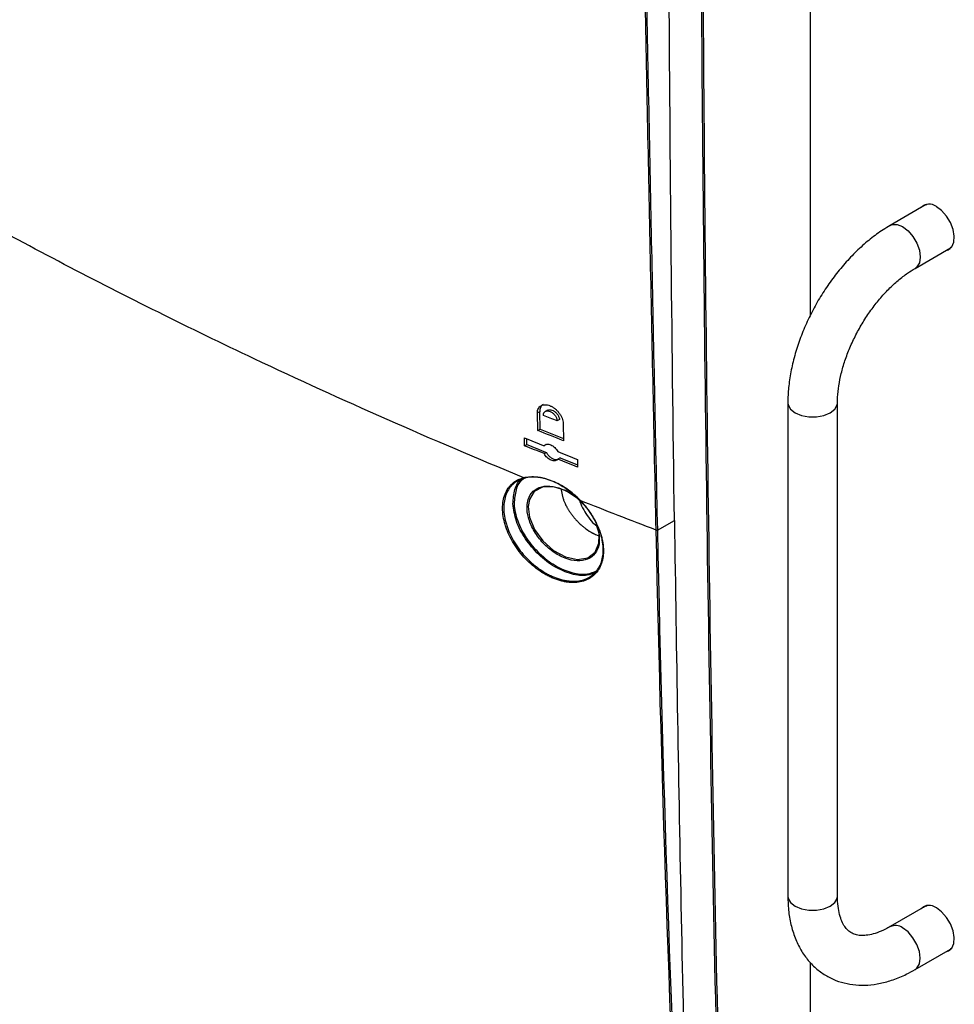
# Model space of a CAD drawing. Header units: millimetres. Extents: x 155473 to 158085, y 111018 to 114514.
# Tile 149 of 181: x 157642 to 157789, y 113577 to 113731. Entities that reach past the tile are written whole.
import ezdxf

# ---------------------------------------------------------------- set-up
doc = ezdxf.new("R2010")
doc.units = ezdxf.units.MM

msp = doc.modelspace()

# ---------------------------------------------------------------- linework, layer by layer
at = {"color": 7, "linetype": 'Continuous', "lineweight": 25}
for p, q in [((157766.27, 113684.98), (157766.27, 113824.93)), ((157784.38, 113702.31), (157778.81, 113699.09)), ((157784.25, 113702.33), (157784.03, 113702.1)), ((157784.38, 113702.31), (157784.64, 113702.42)), ((157784.38, 113702.3), (157784.38, 113702.31)), ((157784.39, 113702.31), (157784.56, 113702.41)), ((157782.71, 113692.34), (157788.28, 113695.55)), ((157788.51, 113695.72), (157788.28, 113695.55)), ((157788.46, 113695.66), (157788.28, 113695.55)), ((157788.28, 113695.55), (157788.28, 113695.55)), ((157762.72, 113671.22), (157762.72, 113593.65)), ((157770.52, 113593.65), (157770.52, 113671.22)), ((157723.7, 113669.81), (157723.35, 113669.61)), ((157723.41, 113666.86), (157723.35, 113669.61)), ((157723.76, 113667.07), (157723.7, 113669.81)), ((157724.94, 113670.05), (157724.55, 113669.82)), ((157726.8, 113668.56), (157726.45, 113668.35)), ((157727.38, 113667.98), (157727.44, 113665.23)), ((157723.41, 113666.86), (157723.76, 113667.07)), ((157723.76, 113667.07), (157727.43, 113665.58)), ((157721.34, 113664.47), (157721.32, 113665.68)), ((157721.34, 113664.47), (157721.7, 113664.67)), ((157721.7, 113664.67), (157721.68, 113665.53)), ((157724.74, 113664.63), (157724.38, 113664.43)), ((157724.41, 113663.22), (157724.76, 113663.42)), ((157726.92, 113662.55), (157726.57, 113662.34)), ((157726.92, 113662.55), (157729.65, 113661.45)), ((157729.63, 113662.32), (157729.66, 113661.1)), ((157742.2, 113651.2), (157744.89, 113652.7)), ((157742.01, 113651.19), (157742.01, 113651.19)), ((157742.2, 113651.2), (157742.2, 113651.2)), ((157784.38, 113592.08), (157778.81, 113588.86)), ((157784.25, 113592.1), (157784.03, 113591.87)), ((157784.38, 113592.08), (157784.64, 113592.19)), ((157784.38, 113592.07), (157784.38, 113592.07)), ((157784.39, 113592.08), (157784.56, 113592.18)), ((157782.71, 113582.11), (157788.28, 113585.32)), ((157788.51, 113585.48), (157788.28, 113585.32)), ((157788.46, 113585.43), (157788.28, 113585.32)), ((157788.28, 113585.32), (157788.28, 113585.32)), ((157766.27, 113479.53), (157766.27, 113583.22))]:
    msp.add_line(p, q, dxfattribs=at)
at = {"color": 7, "linetype": 'Continuous', "lineweight": 25, "flags": 128}
for points in [[(157787.57, 113695.14), (157787.99, 113695.27), (157788.52, 113695.73), (157788.83, 113696.46), (157788.89, 113697.39), (157788.7, 113698.45), (157788.28, 113699.54), (157787.66, 113700.56), (157786.9, 113701.42), (157786.07, 113702.04)], [(157778.82, 113699.09), (157779.14, 113699.23), (157779.91, 113699.24), (157780.76, 113698.9), (157781.62, 113698.25), (157782.39, 113697.36), (157783, 113696.3), (157783.39, 113695.19), (157783.52, 113694.12), (157783.39, 113693.22), (157783, 113692.56), (157782.72, 113692.34)], [(157787.93, 113695.35), (157788.18, 113695.41), (157788.24, 113695.43)], [(157762.72, 113671.23), (157762.77, 113670.87), (157763.15, 113670.2), (157763.86, 113669.63), (157764.85, 113669.22), (157766.01, 113669), (157767.23, 113669), (157768.39, 113669.22), (157769.38, 113669.63), (157770.1, 113670.2), (157770.47, 113670.87), (157770.52, 113671.22)], [(157730.43, 113655.39), (157729.62, 113656.21), (157727.77, 113657.4), (157725.87, 113658.01), (157724.17, 113657.95), (157722.86, 113657.25), (157722.09, 113656), (157721.91, 113654.91), (157722.12, 113653.21), (157722.91, 113651.31), (157724.21, 113649.51), (157725.89, 113648.01), (157727.77, 113646.98), (157729.64, 113646.58), (157731.25, 113646.84), (157732.42, 113647.74), (157733.01, 113649.14), (157733.05, 113650.4), (157733.05, 113650.4)], [(157762.72, 113593.65), (157762.77, 113593.3), (157763.15, 113592.63), (157763.86, 113592.06), (157764.85, 113591.64), (157766.01, 113591.43), (157767.23, 113591.43), (157768.39, 113591.64), (157769.38, 113592.06), (157770.1, 113592.63), (157770.47, 113593.3), (157770.52, 113593.65)], [(157787.57, 113584.91), (157787.99, 113585.04), (157788.52, 113585.5), (157788.83, 113586.23), (157788.89, 113587.16), (157788.7, 113588.22), (157788.28, 113589.31), (157787.66, 113590.32), (157786.9, 113591.19), (157786.07, 113591.81)], [(157782.72, 113582.11), (157783, 113582.32), (157783.39, 113582.99), (157783.52, 113583.89), (157783.39, 113584.95), (157783, 113586.07), (157782.39, 113587.12), (157781.62, 113588.02), (157780.76, 113588.67)], [(157787.93, 113585.12), (157788.18, 113585.18), (157788.24, 113585.2)]]:
    msp.add_lwpolyline(points, dxfattribs=at)
at = {"color": 7, "linetype": 'Continuous', "lineweight": 25}
for centre, radius, start, end in [((157784.95, 113700.71), 1.74, 50.0303, 136.908), ((157784.95, 113590.47), 1.74, 50.0303, 136.908), ((157779.63, 113587.15), 1.89, 53.1686, 115.7977)]:
    msp.add_arc(centre, radius, start, end, dxfattribs=at)
for points, knots in [([(157754.19, 113474.04), (157753.27, 113502.28), (157752.47, 113530.58), (157751.12, 113587.32), (157750.58, 113615.76), (157749.72, 113672.77), (157749.41, 113701.34), (157749.02, 113758.61), (157748.95, 113787.3), (157749.01, 113816.07)], [0, 0, 0, 0, 0.25, 0.25, 0.5, 0.5, 0.75, 0.75, 1, 1, 1, 1]), ([(157749.21, 113816.07), (157749.15, 113787.3), (157749.23, 113758.61), (157749.61, 113701.35), (157749.92, 113672.78), (157750.78, 113615.77), (157751.33, 113587.33), (157752.68, 113530.59), (157753.47, 113502.28), (157754.39, 113474.04)], [0, 0, 0, 0, 0.25, 0.25, 0.5, 0.5, 0.75, 0.75, 1, 1, 1, 1]), ([(157721.19, 113659.44), (157706.7, 113665.39), (157692.58, 113671.62), (157668.68, 113682.92), (157658.72, 113687.87), (157639.21, 113698.08), (157629.66, 113703.32), (157611.06, 113714.06), (157601.99, 113719.56), (157584.32, 113730.82), (157575.71, 113736.58), (157556.08, 113750.41), (157545.27, 113758.58), (157534.96, 113766.95)], [0.0808846, 0.0808846, 0.0808846, 0.0808846, 0.25, 0.25, 0.375, 0.375, 0.5, 0.5, 0.625, 0.625, 0.75, 0.75, 0.9191439, 0.9191439, 0.9191439, 0.9191439]), ([(157742.01, 113651.19), (157741.7, 113665.87), (157741.39, 113680.56), (157740.79, 113709.93), (157740.5, 113724.63), (157740.22, 113739.33)], [0, 0, 0, 0, 0.5, 0.5, 1, 1, 1, 1]), ([(157740.4, 113739.34), (157740.69, 113724.64), (157740.98, 113709.95), (157741.58, 113680.57), (157741.88, 113665.88), (157742.2, 113651.2)], [0, 0, 0, 0, 0.5, 0.5, 1, 1, 1, 1]), ([(157778.81, 113699.09), (157778.44, 113698.87), (157777.38, 113698.23), (157775.67, 113696.98), (157773.73, 113695.29), (157771.88, 113693.39), (157770.16, 113691.31), (157768.57, 113689.09), (157767.14, 113686.74), (157765.88, 113684.3), (157764.81, 113681.79), (157763.94, 113679.25), (157763.29, 113676.71), (157762.87, 113674.23), (157762.73, 113672.41), (157762.72, 113671.43), (157762.72, 113671.22)], [0, 0, 0, 0, 0.042687, 0.121522, 0.200167, 0.278586, 0.35676, 0.434746, 0.512638, 0.590541, 0.668547, 0.746759, 0.825296, 0.904264, 0.979289, 1, 1, 1, 1]), ([(157770.52, 113671.22), (157770.53, 113671.51), (157770.54, 113672.36), (157770.71, 113673.89), (157771.09, 113675.82), (157771.67, 113677.83), (157772.45, 113679.87), (157773.4, 113681.91), (157774.51, 113683.89), (157775.77, 113685.78), (157777.13, 113687.53), (157778.57, 113689.11), (157780.05, 113690.48), (157781.45, 113691.56), (157782.32, 113692.1), (157782.71, 113692.34)], [0, 0, 0, 0, 0.041487, 0.121235, 0.201565, 0.282515, 0.363994, 0.445858, 0.52794, 0.610066, 0.692013, 0.773596, 0.854647, 0.935019, 1, 1, 1, 1]), ([(157723.35, 113669.61), (157723.35, 113669.74), (157723.36, 113669.86), (157723.4, 113670.09), (157723.44, 113670.2), (157723.54, 113670.4), (157723.6, 113670.48), (157723.74, 113670.64), (157723.83, 113670.7), (157724.1, 113670.86), (157724.32, 113670.91), (157724.68, 113670.91), (157724.81, 113670.9), (157725.07, 113670.84), (157725.2, 113670.8), (157725.46, 113670.69), (157725.59, 113670.63), (157725.85, 113670.47), (157725.97, 113670.39), (157726.22, 113670.19), (157726.34, 113670.08), (157726.56, 113669.85), (157726.66, 113669.73), (157726.85, 113669.48), (157726.94, 113669.34), (157727.09, 113669.07), (157727.16, 113668.93), (157727.27, 113668.65), (157727.31, 113668.52), (157727.37, 113668.24), (157727.38, 113668.11), (157727.38, 113667.98)], [0, 0, 0, 0, 0.0625, 0.0625, 0.125, 0.125, 0.1875, 0.1875, 0.25, 0.25, 0.375, 0.375, 0.4375, 0.4375, 0.5, 0.5, 0.5625, 0.5625, 0.625, 0.625, 0.6875, 0.6875, 0.75, 0.75, 0.8125, 0.8125, 0.875, 0.875, 0.9375, 0.9375, 1, 1, 1, 1]), ([(157724.27, 113670.95), (157724.26, 113670.95), (157724.07, 113670.9), (157723.85, 113670.58), (157723.71, 113670.16), (157723.7, 113669.88), (157723.7, 113669.81)], [0, 0, 0, 0, 0.012705, 0.445302, 0.871681, 1, 1, 1, 1]), ([(157724.28, 113669.23), (157724.28, 113669.26), (157724.29, 113669.32), (157724.3, 113669.4), (157724.31, 113669.48), (157724.34, 113669.56), (157724.37, 113669.63), (157724.42, 113669.69), (157724.47, 113669.75), (157724.52, 113669.8), (157724.65, 113669.88), (157724.91, 113669.96), (157725.33, 113669.87), (157725.7, 113669.65), (157725.95, 113669.43), (157726.11, 113669.24), (157726.23, 113669.05), (157726.33, 113668.87), (157726.39, 113668.69), (157726.44, 113668.51), (157726.44, 113668.41), (157726.45, 113668.35)], [0, 0, 0, 0, 0.026967, 0.054139, 0.081523, 0.109124, 0.136949, 0.165004, 0.193295, 0.221827, 0.250605, 0.361219, 0.499749, 0.6243, 0.686549, 0.749361, 0.802866, 0.854657, 0.904757, 0.953195, 1, 1, 1, 1]), ([(157726.45, 113668.35), (157726.09, 113668.5), (157725.36, 113668.79), (157724.64, 113669.08), (157724.28, 113669.23)], [0, 0, 0, 0, 0.499953, 1, 1, 1, 1]), ([(157724.95, 113670.03), (157725, 113670.06), (157725.14, 113670.14), (157725.44, 113670.13), (157725.81, 113670.01), (157726.17, 113669.77), (157726.48, 113669.44), (157726.7, 113669.05), (157726.79, 113668.75), (157726.8, 113668.6), (157726.8, 113668.56)], [0, 0, 0, 0, 0.089482, 0.231707, 0.376051, 0.521926, 0.668032, 0.812905, 0.955632, 1, 1, 1, 1]), ([(157724.38, 113664.43), (157724.44, 113664.5), (157724.5, 113664.55), (157724.65, 113664.64), (157724.74, 113664.67), (157724.93, 113664.7), (157725.03, 113664.7), (157725.24, 113664.67), (157725.34, 113664.64), (157725.56, 113664.55), (157725.67, 113664.49), (157725.88, 113664.35), (157725.98, 113664.27), (157726.17, 113664.09), (157726.26, 113663.99), (157726.42, 113663.78), (157726.49, 113663.67), (157726.54, 113663.55)], [0, 0, 0, 0, 0.125, 0.125, 0.25, 0.25, 0.375, 0.375, 0.5, 0.5, 0.625, 0.625, 0.75, 0.75, 0.875, 0.875, 1, 1, 1, 1]), ([(157726.57, 113662.34), (157726.52, 113662.27), (157726.45, 113662.22), (157726.3, 113662.13), (157726.21, 113662.1), (157726.03, 113662.07), (157725.92, 113662.07), (157725.72, 113662.1), (157725.61, 113662.13), (157725.39, 113662.22), (157725.28, 113662.28), (157725.07, 113662.42), (157724.97, 113662.5), (157724.78, 113662.68), (157724.69, 113662.78), (157724.54, 113662.99), (157724.47, 113663.1), (157724.41, 113663.22)], [0, 0, 0, 0, 0.125, 0.125, 0.25, 0.25, 0.375, 0.375, 0.5, 0.5, 0.625, 0.625, 0.75, 0.75, 0.875, 0.875, 1, 1, 1, 1]), ([(157724.76, 113663.42), (157724.85, 113663.28), (157725.02, 113662.98), (157725.4, 113662.62), (157725.82, 113662.37), (157726.22, 113662.25), (157726.44, 113662.3), (157726.53, 113662.31)], [0, 0, 0, 0, 0.20706, 0.414032, 0.623104, 0.833709, 1, 1, 1, 1]), ([(157730.07, 113655.85), (157730.78, 113655.11), (157731.41, 113654.32), (157732.07, 113653.25), (157732.2, 113653.03), (157732.44, 113652.6), (157732.55, 113652.38), (157732.87, 113651.73), (157733.05, 113651.29), (157733.28, 113650.62), (157733.35, 113650.4), (157733.46, 113649.96), (157733.52, 113649.74), (157733.64, 113649.09), (157733.69, 113648.67), (157733.72, 113648.05), (157733.72, 113647.84), (157733.71, 113647.44), (157733.69, 113647.25), (157733.61, 113646.67), (157733.53, 113646.31), (157733.29, 113645.63), (157733.14, 113645.3), (157732.78, 113644.72), (157732.57, 113644.46), (157732.09, 113643.99), (157731.82, 113643.78), (157731.24, 113643.44), (157730.93, 113643.3), (157730.26, 113643.09), (157729.9, 113643.02), (157729.16, 113642.94), (157728.77, 113642.94), (157728.18, 113642.99), (157727.98, 113643.02), (157727.58, 113643.09), (157727.37, 113643.13), (157726.75, 113643.28), (157726.34, 113643.42), (157725.71, 113643.67), (157725.51, 113643.76), (157725.09, 113643.96), (157724.88, 113644.07), (157724.26, 113644.42), (157723.85, 113644.68), (157723.06, 113645.25), (157722.67, 113645.56), (157721.92, 113646.23), (157721.56, 113646.59), (157720.88, 113647.34), (157720.56, 113647.73), (157720.11, 113648.35), (157719.96, 113648.56), (157719.69, 113648.98), (157719.56, 113649.2), (157719.18, 113649.84), (157718.96, 113650.28), (157718.67, 113650.94), (157718.58, 113651.17), (157718.41, 113651.61), (157718.34, 113651.83), (157718.14, 113652.5), (157718.04, 113652.93), (157717.9, 113653.79), (157717.87, 113654.22), (157717.86, 113655.03), (157717.89, 113655.42), (157718.03, 113656.17), (157718.13, 113656.53), (157718.39, 113657.19), (157718.55, 113657.49), (157718.84, 113657.91), (157718.94, 113658.04), (157719.16, 113658.29), (157719.28, 113658.41), (157719.66, 113658.74), (157719.93, 113658.92), (157720.53, 113659.23), (157720.85, 113659.35), (157721.19, 113659.44)], [0, 0, 0, 0, 0.0625, 0.0625, 0.078125, 0.078125, 0.09375, 0.09375, 0.125, 0.125, 0.140625, 0.140625, 0.15625, 0.15625, 0.1875, 0.1875, 0.203125, 0.203125, 0.21875, 0.21875, 0.25, 0.25, 0.28125, 0.28125, 0.3125, 0.3125, 0.34375, 0.34375, 0.375, 0.375, 0.40625, 0.40625, 0.4375, 0.4375, 0.453125, 0.453125, 0.46875, 0.46875, 0.5, 0.5, 0.515625, 0.515625, 0.53125, 0.53125, 0.5625, 0.5625, 0.59375, 0.59375, 0.625, 0.625, 0.65625, 0.65625, 0.671875, 0.671875, 0.6875, 0.6875, 0.71875, 0.71875, 0.734375, 0.734375, 0.75, 0.75, 0.78125, 0.78125, 0.8125, 0.8125, 0.84375, 0.84375, 0.875, 0.875, 0.90625, 0.90625, 0.921875, 0.921875, 0.9375, 0.9375, 0.96875, 0.96875, 1, 1, 1, 1]), ([(157721.34, 113659.38), (157720.66, 113659.2), (157720.07, 113658.9), (157719.45, 113658.36), (157719.34, 113658.24), (157719.12, 113658), (157719.02, 113657.87), (157718.73, 113657.46), (157718.57, 113657.16), (157718.31, 113656.51), (157718.22, 113656.16), (157718.09, 113655.42), (157718.06, 113655.04), (157718.06, 113654.24), (157718.09, 113653.82), (157718.23, 113652.97), (157718.33, 113652.54), (157718.53, 113651.89), (157718.6, 113651.67), (157718.76, 113651.23), (157718.85, 113651.01), (157719.14, 113650.36), (157719.36, 113649.93), (157719.73, 113649.29), (157719.86, 113649.08), (157720.13, 113648.67), (157720.27, 113648.46), (157720.72, 113647.86), (157721.03, 113647.47), (157721.7, 113646.73), (157722.06, 113646.38), (157722.8, 113645.72), (157723.18, 113645.41), (157723.97, 113644.85), (157724.37, 113644.6), (157724.98, 113644.26), (157725.19, 113644.15), (157725.6, 113643.96), (157725.8, 113643.87), (157726.42, 113643.62), (157726.82, 113643.49), (157727.44, 113643.34), (157727.64, 113643.29), (157728.04, 113643.23), (157728.24, 113643.2), (157728.82, 113643.15), (157729.2, 113643.16), (157729.93, 113643.23), (157730.28, 113643.3), (157730.94, 113643.51), (157731.25, 113643.64), (157731.83, 113643.98), (157732.09, 113644.19), (157732.57, 113644.65), (157732.77, 113644.91), (157733.13, 113645.48), (157733.28, 113645.8), (157733.51, 113646.48), (157733.59, 113646.83), (157733.67, 113647.4), (157733.68, 113647.59), (157733.7, 113647.98), (157733.7, 113648.19), (157733.67, 113648.8), (157733.62, 113649.21), (157733.5, 113649.85), (157733.45, 113650.07), (157733.33, 113650.5), (157733.26, 113650.72), (157733.04, 113651.37), (157732.86, 113651.8), (157732.55, 113652.45), (157732.44, 113652.66), (157732.2, 113653.09), (157732.07, 113653.3), (157731.41, 113654.35), (157730.8, 113655.13), (157730.1, 113655.86)], [0, 0, 0, 0, 0.0625, 0.0625, 0.078125, 0.078125, 0.09375, 0.09375, 0.125, 0.125, 0.15625, 0.15625, 0.1875, 0.1875, 0.21875, 0.21875, 0.25, 0.25, 0.265625, 0.265625, 0.28125, 0.28125, 0.3125, 0.3125, 0.328125, 0.328125, 0.34375, 0.34375, 0.375, 0.375, 0.40625, 0.40625, 0.4375, 0.4375, 0.46875, 0.46875, 0.484375, 0.484375, 0.5, 0.5, 0.53125, 0.53125, 0.546875, 0.546875, 0.5625, 0.5625, 0.59375, 0.59375, 0.625, 0.625, 0.65625, 0.65625, 0.6875, 0.6875, 0.71875, 0.71875, 0.75, 0.75, 0.78125, 0.78125, 0.796875, 0.796875, 0.8125, 0.8125, 0.84375, 0.84375, 0.859375, 0.859375, 0.875, 0.875, 0.90625, 0.90625, 0.921875, 0.921875, 0.9375, 0.9375, 1, 1, 1, 1]), ([(157719.5, 113655.33), (157719.56, 113656.1), (157719.68, 113657.65), (157720.37, 113658.99), (157721.03, 113659.3), (157721.08, 113659.33)], [0, 0, 0, 0, 0.476769, 0.961416, 1, 1, 1, 1]), ([(157721.45, 113659.38), (157721.34, 113659.33), (157720.61, 113658.99), (157719.86, 113657.63), (157719.75, 113656.11), (157719.69, 113655.35)], [0, 0, 0, 0, 0.088939, 0.548201, 1, 1, 1, 1]), ([(157721.19, 113659.44), (157721.27, 113659.46), (157721.35, 113659.48), (157721.52, 113659.51), (157721.6, 113659.53), (157721.86, 113659.56), (157722.03, 113659.58), (157722.55, 113659.61), (157722.91, 113659.6), (157723.47, 113659.54), (157723.66, 113659.51), (157724.04, 113659.44), (157724.23, 113659.39), (157724.81, 113659.24), (157725.2, 113659.11), (157725.98, 113658.8), (157726.38, 113658.61), (157727.16, 113658.18), (157727.54, 113657.95), (157728.29, 113657.43), (157728.66, 113657.14), (157729.21, 113656.68), (157729.38, 113656.52), (157729.64, 113656.27), (157729.73, 113656.19), (157729.9, 113656.02), (157729.99, 113655.94), (157730.07, 113655.85)], [0, 0, 0, 0, 0.03125, 0.03125, 0.0625, 0.0625, 0.125, 0.125, 0.25, 0.25, 0.3125, 0.3125, 0.375, 0.375, 0.5, 0.5, 0.625, 0.625, 0.75, 0.75, 0.875, 0.875, 0.9375, 0.9375, 0.96875, 0.96875, 1, 1, 1, 1]), ([(157721.19, 113659.44), (157721.21, 113659.41), (157721.23, 113659.38), (157721.29, 113659.36), (157721.32, 113659.36), (157721.34, 113659.38)], [0, 0, 0, 0, 0.5, 0.5, 1, 1, 1, 1]), ([(157730.1, 113655.86), (157729.77, 113656.2), (157729.42, 113656.52), (157728.71, 113657.12), (157728.34, 113657.4), (157727.6, 113657.92), (157727.22, 113658.15), (157726.45, 113658.57), (157726.06, 113658.75), (157725.29, 113659.06), (157724.91, 113659.19), (157724.34, 113659.34), (157724.15, 113659.38), (157723.77, 113659.45), (157723.58, 113659.48), (157722.66, 113659.58), (157721.98, 113659.54), (157721.34, 113659.38)], [0, 0, 0, 0, 0.125, 0.125, 0.25, 0.25, 0.375, 0.375, 0.5, 0.5, 0.625, 0.625, 0.6875, 0.6875, 0.75, 0.75, 1, 1, 1, 1]), ([(157733.07, 113650.27), (157733.08, 113649.82), (157733.11, 113648.78), (157732.73, 113647.95), (157732.12, 113647.15), (157731.3, 113646.52), (157729.63, 113646.25), (157727.69, 113646.67), (157725.74, 113647.74), (157724, 113649.31), (157722.65, 113651.19), (157721.85, 113653.14), (157721.64, 113654.79), (157721.88, 113656.23), (157722.61, 113657.4), (157723.96, 113658.13), (157725.73, 113658.18), (157727.69, 113657.53), (157729.4, 113656.49), (157730.25, 113655.56), (157730.57, 113655.21)], [0, 0, 0, 0, 0.045212, 0.106276, 0.106751, 0.169332, 0.232872, 0.296885, 0.36068, 0.42363, 0.485586, 0.546815, 0.603913, 0.645851, 0.707539, 0.770279, 0.834, 0.898078, 0.961789, 1, 1, 1, 1]), ([(157732.44, 113644.52), (157732.03, 113644.35), (157730.97, 113643.9), (157728.7, 113644.2), (157726.04, 113645.31), (157723.47, 113647.26), (157721.37, 113649.78), (157719.87, 113652.63), (157719.62, 113654.43), (157719.5, 113655.33)], [0, 0, 0, 0, 0.092566, 0.240867, 0.391698, 0.544138, 0.696621, 0.847662, 1, 1, 1, 1]), ([(157719.69, 113655.35), (157719.69, 113655.33), (157719.73, 113654.48), (157719.92, 113653.56), (157720.58, 113651.75), (157721.52, 113649.89), (157723.62, 113647.41), (157726.14, 113645.49), (157728.78, 113644.4), (157731.08, 113644.12), (157732.19, 113644.59), (157732.66, 113644.79)], [0, 0, 0, 0, 0.003535, 0.149381, 0.150154, 0.298982, 0.449248, 0.599481, 0.748125, 0.894263, 1, 1, 1, 1]), ([(157727.29, 113656.47), (157727.31, 113656.39), (157727.35, 113656.25), (157727.42, 113656.03), (157727.5, 113655.81), (157727.59, 113655.59), (157727.66, 113655.44), (157727.69, 113655.37)], [0, 0, 0, 0, 0.200213, 0.400006, 0.599695, 0.799589, 1, 1, 1, 1]), ([(157729.98, 113655.84), (157730, 113655.78), (157730.14, 113655.28), (157730.6, 113654.37), (157731.34, 113653.19), (157732.06, 113652.31), (157732.54, 113651.93), (157732.68, 113651.81)], [0, 0, 0, 0, 0.04305, 0.321585, 0.599902, 0.879009, 1, 1, 1, 1]), ([(157727.97, 113654.81), (157728, 113654.75), (157728.07, 113654.63), (157728.18, 113654.45), (157728.25, 113654.33), (157728.29, 113654.27)], [0, 0, 0, 0, 0.333628, 0.666844, 1, 1, 1, 1]), ([(157728.29, 113654.27), (157728.33, 113654.2), (157728.43, 113654.06), (157728.57, 113653.84), (157728.73, 113653.63), (157728.89, 113653.43), (157729, 113653.29), (157729.05, 113653.22)], [0, 0, 0, 0, 0.19954, 0.399053, 0.598796, 0.799026, 1, 1, 1, 1]), ([(157729.05, 113653.22), (157729.11, 113653.16), (157729.23, 113653.02), (157729.4, 113652.82), (157729.58, 113652.63), (157729.77, 113652.44), (157729.9, 113652.32), (157729.96, 113652.26)], [0, 0, 0, 0, 0.201863, 0.402493, 0.602195, 0.801268, 1, 1, 1, 1]), ([(157732.54, 113652.19), (157732.74, 113651.7), (157733, 113651.04), (157733.06, 113650.42), (157733.07, 113650.27)], [0, 0, 0, 0, 0.744267, 1, 1, 1, 1]), ([(157733.05, 113650.4), (157733.04, 113650.55), (157732.98, 113651.12), (157732.74, 113651.73), (157732.57, 113652.17)], [0, 0, 0, 0, 0.268922, 1, 1, 1, 1]), ([(157744.89, 113652.7), (157745.18, 113631.85), (157745.53, 113611.03), (157746.37, 113569.48), (157746.85, 113548.74), (157747.39, 113528.04)], [0, 0, 0, 0, 0.5, 0.5, 1, 1, 1, 1]), ([(157730.45, 113651.82), (157730.49, 113651.79), (157730.58, 113651.72), (157730.71, 113651.62), (157730.84, 113651.52), (157730.93, 113651.45), (157730.97, 113651.42)], [0, 0, 0, 0, 0.245553, 0.499344, 0.73849, 1, 1, 1, 1]), ([(157732.05, 113650.73), (157732.08, 113650.71), (157732.17, 113650.66), (157732.36, 113650.57), (157732.61, 113650.45), (157732.86, 113650.34), (157733.04, 113650.26), (157733.13, 113650.22), (157733.16, 113650.21)], [0, 0, 0, 0, 0.087697, 0.245217, 0.498721, 0.754568, 0.91822, 1, 1, 1, 1]), ([(157742.01, 113651.19), (157742.04, 113651.18), (157742.07, 113651.17), (157742.14, 113651.18), (157742.17, 113651.19), (157742.2, 113651.2)], [0, 0, 0, 0, 0.5, 0.5, 1, 1, 1, 1]), ([(157742.01, 113651.19), (157742.04, 113651.18), (157742.07, 113651.17), (157742.14, 113651.18), (157742.17, 113651.19), (157742.2, 113651.2)], [0, 0, 0, 0, 0.5, 0.5, 1, 1, 1, 1]), ([(157522.82, 113606.9), (157559.65, 113583.88), (157597.31, 113561.25), (157655.01, 113527.94), (157674.45, 113516.94), (157713.72, 113495.15), (157733.56, 113484.37), (157753.58, 113473.69)], [0, 0, 0, 0, 0.5, 0.5, 0.75, 0.75, 1, 1, 1, 1]), ([(157753.68, 113473.63), (157713.62, 113494.99), (157674.36, 113516.77), (157597.41, 113561.19), (157559.75, 113583.82), (157522.93, 113606.84)], [0, 0, 0, 0, 0.5, 0.5, 1, 1, 1, 1]), ([(157762.72, 113593.65), (157762.73, 113593.22), (157762.75, 113591.98), (157762.99, 113590.02), (157763.53, 113587.85), (157764.35, 113585.86), (157765.42, 113584.11), (157766.72, 113582.63), (157768.2, 113581.44), (157769.82, 113580.55), (157771.57, 113579.95), (157773.4, 113579.65), (157775.31, 113579.64), (157777.28, 113579.91), (157779.3, 113580.48), (157781.13, 113581.23), (157782.26, 113581.86), (157782.71, 113582.11)], [0, 0, 0, 0, 0.04053, 0.116049, 0.191484, 0.265807, 0.338144, 0.408033, 0.475665, 0.541758, 0.607242, 0.672869, 0.739592, 0.808105, 0.878687, 0.951125, 1, 1, 1, 1]), ([(157778.81, 113588.86), (157778.57, 113588.73), (157777.86, 113588.33), (157776.75, 113587.87), (157775.55, 113587.54), (157774.52, 113587.43), (157773.66, 113587.5), (157772.94, 113587.72), (157772.34, 113588.09), (157771.79, 113588.65), (157771.32, 113589.42), (157770.92, 113590.43), (157770.64, 113591.69), (157770.53, 113592.83), (157770.52, 113593.51), (157770.52, 113593.65)], [0, 0, 0, 0, 0.042593, 0.12363, 0.204436, 0.285694, 0.369224, 0.458842, 0.562397, 0.652972, 0.735071, 0.813498, 0.896891, 0.978905, 1, 1, 1, 1]), ([(157560.16, 113591.24), (157570.26, 113583.64), (157580.79, 113576.24), (157602.66, 113561.86), (157614.01, 113554.86), (157631.66, 113544.68), (157637.64, 113541.33), (157649.78, 113534.76), (157655.94, 113531.53), (157668.45, 113525.19), (157674.8, 113522.08), (157687.67, 113515.97), (157694.19, 113512.98), (157700.8, 113510.05)], [0, 0, 0, 0, 0.25, 0.25, 0.5, 0.5, 0.625, 0.625, 0.75, 0.75, 0.875, 0.875, 1, 1, 1, 1])]:
    msp.add_open_spline(points, degree=3, knots=knots, dxfattribs=at)
for points in [[(157744.89, 113652.7), (157744.48, 113682.18), (157744.19, 113711.73), (157744.02, 113741.35)], [(157727.44, 113665.23), (157726.09, 113665.77), (157724.75, 113666.32), (157723.41, 113666.86)], [(157721.32, 113665.68), (157722.34, 113665.26), (157723.36, 113664.84), (157724.38, 113664.43)], [(157724.41, 113663.22), (157723.39, 113663.63), (157722.36, 113664.05), (157721.34, 113664.47)], [(157721.7, 113664.67), (157722.72, 113664.25), (157723.74, 113663.84), (157724.76, 113663.42)], [(157726.54, 113663.55), (157727.57, 113663.14), (157728.6, 113662.73), (157729.63, 113662.32)], [(157729.66, 113661.1), (157728.63, 113661.52), (157727.6, 113661.93), (157726.57, 113662.34)], [(157727.09, 113657.53), (157727.13, 113657.19), (157727.19, 113656.83), (157727.29, 113656.47)], [(157727.69, 113655.37), (157727.78, 113655.18), (157727.87, 113655), (157727.97, 113654.81)], [(157742.01, 113651.19), (157738, 113652.72), (157734.02, 113654.28), (157730.07, 113655.85)], [(157729.96, 113652.26), (157730.12, 113652.11), (157730.28, 113651.97), (157730.45, 113651.82)], [(157730.97, 113651.42), (157731.32, 113651.16), (157731.68, 113650.93), (157732.05, 113650.73)], [(157746.34, 113527.55), (157744.34, 113568.42), (157742.89, 113609.64), (157742.01, 113651.19)], [(157742.2, 113651.2), (157743.08, 113609.65), (157744.52, 113568.44), (157746.53, 113527.57)]]:
    msp.add_open_spline(points, degree=3, dxfattribs=at)

doc.saveas('drawing.dxf')
